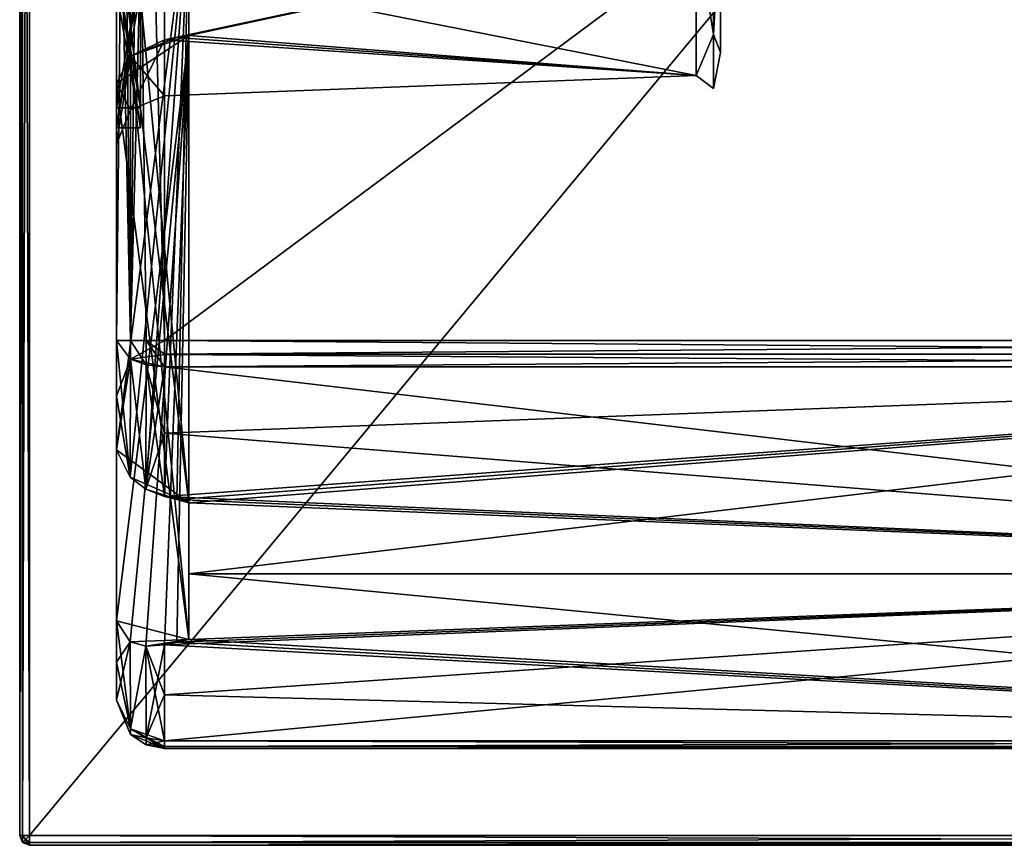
# Model space of a CAD drawing. Header units: millimetres. Extents: x -75 to 0, y -130 to 133.
# Tile 2 of 121: x -75 to -55, y -64 to -47. Entities that reach past the tile are written whole.
import ezdxf

# ---------------------------------------------------------------- set-up
doc = ezdxf.new("R2010")
doc.units = ezdxf.units.MM
doc.header["$LTSCALE"] = 65.185185
for name, color, linetype in [('1102', 7, 'CONTINUOUS'), ('1103', 7, 'CONTINUOUS'), ('1123', 7, 'CONTINUOUS'), ('1124', 7, 'CONTINUOUS'), ('1125', 7, 'CONTINUOUS'), ('1126', 7, 'CONTINUOUS'), ('1127', 7, 'CONTINUOUS'), ('1128', 7, 'CONTINUOUS'), ('1135', 7, 'CONTINUOUS'), ('1136', 7, 'CONTINUOUS'), ('1138', 7, 'CONTINUOUS'), ('1142', 7, 'CONTINUOUS'), ('1143', 7, 'CONTINUOUS'), ('1144', 7, 'CONTINUOUS'), ('1145', 7, 'CONTINUOUS'), ('1271', 7, 'CONTINUOUS'), ('1272', 7, 'CONTINUOUS'), ('1274', 7, 'CONTINUOUS'), ('1275', 7, 'CONTINUOUS'), ('1277', 7, 'CONTINUOUS'), ('1278', 7, 'CONTINUOUS'), ('1279', 7, 'CONTINUOUS'), ('1280', 7, 'CONTINUOUS'), ('1289', 7, 'CONTINUOUS'), ('1349', 7, 'CONTINUOUS'), ('1350', 7, 'CONTINUOUS'), ('1351', 7, 'CONTINUOUS'), ('1352', 7, 'CONTINUOUS'), ('1353', 7, 'CONTINUOUS'), ('1354', 7, 'CONTINUOUS'), ('1403', 7, 'CONTINUOUS'), ('1404', 7, 'CONTINUOUS'), ('1409', 7, 'CONTINUOUS'), ('1413', 7, 'CONTINUOUS'), ('1419', 7, 'CONTINUOUS'), ('1420', 7, 'CONTINUOUS'), ('1423', 7, 'CONTINUOUS'), ('942', 7, 'CONTINUOUS'), ('944', 7, 'CONTINUOUS'), ('945', 7, 'CONTINUOUS'), ('946', 7, 'CONTINUOUS'), ('949', 7, 'CONTINUOUS'), ('950', 7, 'CONTINUOUS'), ('951', 7, 'CONTINUOUS'), ('953', 7, 'CONTINUOUS'), ('954', 7, 'CONTINUOUS'), ('956', 7, 'CONTINUOUS'), ('957', 7, 'CONTINUOUS'), ('958', 7, 'CONTINUOUS'), ('962', 7, 'CONTINUOUS'), ('963', 7, 'CONTINUOUS'), ('964', 7, 'CONTINUOUS'), ('965', 7, 'CONTINUOUS')]:
    doc.layers.add(name, color=color, linetype=linetype)

msp = doc.modelspace()

# ---------------------------------------------------------------- linework, layer by layer
at = {"layer": '1102', "linetype": 'CONTINUOUS'}
for points in [[(-72, -56.789, -19.853), (-71.75, -56.853, -19.799), (-35.5, -54.107, -21.84), (-72, -56.789, -19.853)], [(-72, -55.48, -20.89), (-72, -56.789, -19.853), (-35.5, -54.107, -21.84), (-72, -55.48, -20.89)], [(-72, -54.107, -21.84), (-72, -55.48, -20.89), (-35.5, -54.107, -21.84), (-72, -54.107, -21.84)], [(-71.75, -56.853, -19.799), (-71.5, -56.916, -19.745), (-35.5, -54.107, -21.84), (-71.75, -56.853, -19.799)], [(-35.5, -54.107, -21.84), (-71.5, -56.916, -19.745), (-71.5, -58.385, -18.385), (-35.5, -54.107, -21.84)], [(-35.5, -58.385, -18.385), (-35.5, -54.107, -21.84), (-71.5, -58.385, -18.385), (-35.5, -58.385, -18.385)], [(-35.5, -61.84, -14.107), (-35.5, -58.385, -18.385), (-72, -61.84, -14.107), (-35.5, -61.84, -14.107)], [(-72, -61.84, -14.107), (-35.5, -58.385, -18.385), (-72, -60.89, -15.48), (-72, -61.84, -14.107)], [(-72, -60.89, -15.48), (-35.5, -58.385, -18.385), (-72, -59.853, -16.789), (-72, -60.89, -15.48)], [(-72, -59.853, -16.789), (-35.5, -58.385, -18.385), (-71.75, -59.799, -16.853), (-72, -59.853, -16.789)], [(-71.75, -59.799, -16.853), (-35.5, -58.385, -18.385), (-71.5, -59.745, -16.916), (-71.75, -59.799, -16.853)], [(-71.5, -59.745, -16.916), (-35.5, -58.385, -18.385), (-71.5, -58.385, -18.385), (-71.5, -59.745, -16.916)]]:
    msp.add_3dface(points, dxfattribs=at)
at = {"layer": '1103', "linetype": 'CONTINUOUS'}
for points in [[(-35.5, -54.107, 21.84), (-35.5, -58.385, 18.385), (-72, -54.107, 21.84), (-35.5, -54.107, 21.84)], [(-72, -54.107, 21.84), (-35.5, -58.385, 18.385), (-72, -55.48, 20.89), (-72, -54.107, 21.84)], [(-72, -55.48, 20.89), (-35.5, -58.385, 18.385), (-72, -56.789, 19.853), (-72, -55.48, 20.89)], [(-72, -56.789, 19.853), (-35.5, -58.385, 18.385), (-71.75, -56.853, 19.799), (-72, -56.789, 19.853)], [(-71.75, -56.853, 19.799), (-35.5, -58.385, 18.385), (-71.5, -56.916, 19.745), (-71.75, -56.853, 19.799)], [(-71.5, -56.916, 19.745), (-35.5, -58.385, 18.385), (-71.5, -58.385, 18.385), (-71.5, -56.916, 19.745)], [(-35.5, -61.84, 14.107), (-71.5, -59.745, 16.916), (-71.5, -58.385, 18.385), (-35.5, -61.84, 14.107)], [(-35.5, -58.385, 18.385), (-35.5, -61.84, 14.107), (-71.5, -58.385, 18.385), (-35.5, -58.385, 18.385)], [(-72, -59.853, 16.789), (-71.75, -59.799, 16.853), (-35.5, -61.84, 14.107), (-72, -59.853, 16.789)], [(-72, -60.89, 15.48), (-72, -59.853, 16.789), (-35.5, -61.84, 14.107), (-72, -60.89, 15.48)], [(-71.75, -59.799, 16.853), (-71.5, -59.745, 16.916), (-35.5, -61.84, 14.107), (-71.75, -59.799, 16.853)], [(-72, -61.84, 14.107), (-72, -60.89, 15.48), (-35.5, -61.84, 14.107), (-72, -61.84, 14.107)]]:
    msp.add_3dface(points, dxfattribs=at)
at = {"layer": '1123', "linetype": 'CONTINUOUS'}
for points in [[(-35.5, -61.84, -14.107), (-72, -61.84, -14.107), (-72, -61.958, -13.85), (-35.5, -61.84, -14.107)], [(-35.5, -61.959, -13.848), (-35.5, -61.84, -14.107), (-72, -61.958, -13.85), (-35.5, -61.959, -13.848)], [(-72, -62, -13.565), (-35.5, -61.959, -13.848), (-72, -61.958, -13.85), (-72, -62, -13.565)], [(-72, -62, -13.565), (-35.5, -62, -13.565), (-35.5, -61.959, -13.848), (-72, -62, -13.565)]]:
    msp.add_3dface(points, dxfattribs=at)
at = {"layer": '1124', "linetype": 'CONTINUOUS'}
for points in [[(-72.717, -59.792, -16.39), (-73, -59.357, -15.821), (-72.707, -61.594, -13.948), (-72.717, -59.792, -16.39)], [(-72.707, -61.594, -13.948), (-73, -59.357, -15.821), (-73, -60.21, -14.716), (-72.707, -61.594, -13.948)], [(-72.39, -59.881, -16.633), (-72.717, -59.792, -16.39), (-72.707, -61.594, -13.948), (-72.39, -59.881, -16.633)], [(-72, -61.84, -14.107), (-72.39, -59.881, -16.633), (-72.707, -61.594, -13.948), (-72, -61.84, -14.107)], [(-72, -60.89, -15.48), (-72, -59.853, -16.789), (-72.39, -59.881, -16.633), (-72, -60.89, -15.48)], [(-72, -61.84, -14.107), (-72, -60.89, -15.48), (-72.39, -59.881, -16.633), (-72, -61.84, -14.107)], [(-73, -61, -13.564), (-72.707, -61.594, -13.948), (-73, -60.21, -14.716), (-73, -61, -13.564)]]:
    msp.add_3dface(points, dxfattribs=at)
at = {"layer": '1125', "linetype": 'CONTINUOUS'}
for points in [[(-35.5, -53.565, -22), (-72, -53.565, -22), (-72, -53.848, -21.959), (-35.5, -53.565, -22)], [(-35.5, -53.848, -21.959), (-35.5, -53.565, -22), (-72, -53.848, -21.959), (-35.5, -53.848, -21.959)], [(-72, -54.107, -21.84), (-35.5, -54.107, -21.84), (-35.5, -53.848, -21.959), (-72, -54.107, -21.84)], [(-72, -54.107, -21.84), (-35.5, -53.848, -21.959), (-72, -53.848, -21.959), (-72, -54.107, -21.84)]]:
    msp.add_3dface(points, dxfattribs=at)
at = {"layer": '1126', "linetype": 'CONTINUOUS'}
for points in [[(-72, -53.565, 22), (-35.5, -53.565, 22), (-35.5, -53.848, 21.959), (-72, -53.565, 22)], [(-72, -53.565, 22), (-35.5, -53.848, 21.959), (-72, -53.85, 21.958), (-72, -53.565, 22)], [(-35.5, -53.848, 21.959), (-35.5, -54.107, 21.84), (-72, -53.85, 21.958), (-35.5, -53.848, 21.959)], [(-35.5, -54.107, 21.84), (-72, -54.107, 21.84), (-72, -53.85, 21.958), (-35.5, -54.107, 21.84)]]:
    msp.add_3dface(points, dxfattribs=at)
at = {"layer": '1127', "linetype": 'CONTINUOUS'}
for points in [[(-73, -53.564, 21), (-72.707, -53.948, 21.594), (-73, -54.716, 20.21), (-73, -53.564, 21)], [(-72.717, -56.39, 19.792), (-73, -55.821, 19.357), (-72.707, -53.948, 21.594), (-72.717, -56.39, 19.792)], [(-72.707, -53.948, 21.594), (-73, -55.821, 19.357), (-73, -54.716, 20.21), (-72.707, -53.948, 21.594)], [(-72.39, -56.633, 19.881), (-72.717, -56.39, 19.792), (-72.707, -53.948, 21.594), (-72.39, -56.633, 19.881)], [(-72, -54.107, 21.84), (-72.39, -56.633, 19.881), (-72.707, -53.948, 21.594), (-72, -54.107, 21.84)], [(-72, -54.107, 21.84), (-72, -55.48, 20.89), (-72.39, -56.633, 19.881), (-72, -54.107, 21.84)], [(-72, -55.48, 20.89), (-72, -56.789, 19.853), (-72.39, -56.633, 19.881), (-72, -55.48, 20.89)]]:
    msp.add_3dface(points, dxfattribs=at)
at = {"layer": '1128', "linetype": 'CONTINUOUS'}
for points in [[(-72, -61.84, 14.107), (-35.5, -61.84, 14.107), (-35.5, -61.959, 13.848), (-72, -61.84, 14.107)], [(-72, -61.84, 14.107), (-35.5, -61.959, 13.848), (-72, -61.959, 13.848), (-72, -61.84, 14.107)], [(-35.5, -62, 13.565), (-72, -62, 13.565), (-72, -61.959, 13.848), (-35.5, -62, 13.565)], [(-35.5, -61.959, 13.848), (-35.5, -62, 13.565), (-72, -61.959, 13.848), (-35.5, -61.959, 13.848)]]:
    msp.add_3dface(points, dxfattribs=at)
at = {"layer": '1135', "linetype": 'CONTINUOUS'}
for points in [[(-72.707, -26.435, -21.707), (-73, -26.436, -21), (-72.707, -53.565, -21.707), (-72.707, -26.435, -21.707)], [(-72.707, -53.565, -21.707), (-73, -26.436, -21), (-73, -40.001, -21), (-72.707, -53.565, -21.707)], [(-72, -53.565, -22), (-72, -26.435, -22), (-72.707, -26.435, -21.707), (-72, -53.565, -22)], [(-72, -53.565, -22), (-72.707, -26.435, -21.707), (-72.383, -53.565, -21.924), (-72, -53.565, -22)], [(-72.383, -53.565, -21.924), (-72.707, -26.435, -21.707), (-72.707, -53.565, -21.707), (-72.383, -53.565, -21.924)], [(-73, -53.565, -21), (-72.707, -53.565, -21.707), (-73, -40.001, -21), (-73, -53.565, -21)]]:
    msp.add_3dface(points, dxfattribs=at)
at = {"layer": '1136', "linetype": 'CONTINUOUS'}
for points in [[(-72.707, -61.707, -13.565), (-73, -61, -13.564), (-72.707, -61.707, 13.565), (-72.707, -61.707, -13.565)], [(-72.707, -61.707, 13.565), (-73, -61, -13.564), (-73, -61, 0.001), (-72.707, -61.707, 13.565)], [(-73, -61, 13.565), (-72.707, -61.707, 13.565), (-73, -61, 0.001), (-73, -61, 13.565)], [(-72, -62, 13.565), (-72, -62, -13.565), (-72.707, -61.707, -13.565), (-72, -62, 13.565)], [(-72, -62, 13.565), (-72.707, -61.707, -13.565), (-72.383, -61.924, 13.565), (-72, -62, 13.565)], [(-72.383, -61.924, 13.565), (-72.707, -61.707, -13.565), (-72.707, -61.707, 13.565), (-72.383, -61.924, 13.565)]]:
    msp.add_3dface(points, dxfattribs=at)
at = {"layer": '1138', "linetype": 'CONTINUOUS'}
for points in [[(-72.707, -53.565, 21.707), (-73, -53.564, 21), (-72.707, -26.435, 21.707), (-72.707, -53.565, 21.707)], [(-72.707, -26.435, 21.707), (-73, -53.564, 21), (-73, -39.999, 21), (-72.707, -26.435, 21.707)], [(-72, -26.435, 22), (-72, -53.565, 22), (-72.707, -53.565, 21.707), (-72, -26.435, 22)], [(-72, -26.435, 22), (-72.707, -53.565, 21.707), (-72.383, -26.435, 21.924), (-72, -26.435, 22)], [(-72.383, -26.435, 21.924), (-72.707, -53.565, 21.707), (-72.707, -26.435, 21.707), (-72.383, -26.435, 21.924)]]:
    msp.add_3dface(points, dxfattribs=at)
at = {"layer": '1142', "linetype": 'CONTINUOUS'}
for points in [[(-72.707, -53.565, -21.707), (-73, -53.565, -21), (-72.707, -53.948, -21.594), (-72.707, -53.565, -21.707)], [(-72.383, -53.565, -21.924), (-72.707, -53.565, -21.707), (-72.383, -54.066, -21.776), (-72.383, -53.565, -21.924)], [(-72.383, -54.066, -21.776), (-72.707, -53.565, -21.707), (-72.707, -53.948, -21.594), (-72.383, -54.066, -21.776)], [(-72, -53.848, -21.959), (-72, -53.565, -22), (-72.383, -53.565, -21.924), (-72, -53.848, -21.959)], [(-72, -54.107, -21.84), (-72, -53.848, -21.959), (-72.383, -53.565, -21.924), (-72, -54.107, -21.84)], [(-72, -54.107, -21.84), (-72.383, -53.565, -21.924), (-72.383, -54.066, -21.776), (-72, -54.107, -21.84)]]:
    msp.add_3dface(points, dxfattribs=at)
at = {"layer": '1143', "linetype": 'CONTINUOUS'}
for points in [[(-72.707, -61.594, -13.948), (-73, -61, -13.564), (-72.707, -61.707, -13.565), (-72.707, -61.594, -13.948)], [(-72, -62, -13.565), (-72, -61.958, -13.85), (-72.707, -61.594, -13.948), (-72, -62, -13.565)], [(-72, -62, -13.565), (-72.707, -61.594, -13.948), (-72.707, -61.707, -13.565), (-72, -62, -13.565)], [(-72, -61.958, -13.85), (-72, -61.84, -14.107), (-72.707, -61.594, -13.948), (-72, -61.958, -13.85)]]:
    msp.add_3dface(points, dxfattribs=at)
at = {"layer": '1144', "linetype": 'CONTINUOUS'}
for points in [[(-72.707, -61.707, 13.565), (-73, -61, 13.565), (-72.707, -61.594, 13.948), (-72.707, -61.707, 13.565)], [(-72.383, -61.776, 14.066), (-72.707, -61.707, 13.565), (-72.707, -61.594, 13.948), (-72.383, -61.776, 14.066)], [(-72.383, -61.924, 13.565), (-72.707, -61.707, 13.565), (-72.383, -61.776, 14.066), (-72.383, -61.924, 13.565)], [(-72, -61.84, 14.107), (-72.383, -61.924, 13.565), (-72.383, -61.776, 14.066), (-72, -61.84, 14.107)], [(-72, -61.84, 14.107), (-72, -61.959, 13.848), (-72.383, -61.924, 13.565), (-72, -61.84, 14.107)], [(-72, -61.959, 13.848), (-72, -62, 13.565), (-72.383, -61.924, 13.565), (-72, -61.959, 13.848)]]:
    msp.add_3dface(points, dxfattribs=at)
at = {"layer": '1145', "linetype": 'CONTINUOUS'}
for points in [[(-72.707, -53.948, 21.594), (-73, -53.564, 21), (-72.707, -53.565, 21.707), (-72.707, -53.948, 21.594)], [(-72, -53.565, 22), (-72, -53.85, 21.958), (-72.707, -53.948, 21.594), (-72, -53.565, 22)], [(-72, -53.565, 22), (-72.707, -53.948, 21.594), (-72.707, -53.565, 21.707), (-72, -53.565, 22)], [(-72, -53.85, 21.958), (-72, -54.107, 21.84), (-72.707, -53.948, 21.594), (-72, -53.85, 21.958)]]:
    msp.add_3dface(points, dxfattribs=at)
at = {"layer": '1271', "linetype": 'CONTINUOUS'}
for points in [[(-72.5, -49.167, -17.404), (-73, -49.167, -17.404), (-73, -49.167, -18), (-72.5, -49.167, -17.404)], [(-72.5, -49.167, -18), (-72.5, -49.167, -17.404), (-73, -49.167, -18), (-72.5, -49.167, -18)]]:
    msp.add_3dface(points, dxfattribs=at)
at = {"layer": '1272', "linetype": 'CONTINUOUS'}
for points in [[(-72.5, -49.167, -18), (-73, -49.167, -18), (-73, -45.833, -18), (-72.5, -49.167, -18)], [(-72.5, -45.833, -18), (-72.5, -49.167, -18), (-73, -45.833, -18), (-72.5, -45.833, -18)]]:
    msp.add_3dface(points, dxfattribs=at)
at = {"layer": '1274', "linetype": 'CONTINUOUS'}
for points in [[(-72.5, -45.833, -17.574), (-73, -45.833, -17.574), (-73, -48.75, -17.574), (-72.5, -45.833, -17.574)], [(-72.5, -48.75, -17.574), (-72.5, -45.833, -17.574), (-73, -48.75, -17.574), (-72.5, -48.75, -17.574)]]:
    msp.add_3dface(points, dxfattribs=at)
at = {"layer": '1275', "linetype": 'CONTINUOUS'}
for points in [[(-72.5, -48.75, -17.574), (-73, -48.75, -17.574), (-73, -45.833, -14.681), (-72.5, -48.75, -17.574)], [(-72.5, -45.833, -14.681), (-72.5, -48.75, -17.574), (-73, -45.833, -14.681), (-72.5, -45.833, -14.681)]]:
    msp.add_3dface(points, dxfattribs=at)
at = {"layer": '1277', "linetype": 'CONTINUOUS'}
for points in [[(-72.5, -45.833, -14), (-73, -45.833, -14), (-73, -49.167, -14), (-72.5, -45.833, -14)], [(-72.5, -49.167, -14), (-72.5, -45.833, -14), (-73, -49.167, -14), (-72.5, -49.167, -14)]]:
    msp.add_3dface(points, dxfattribs=at)
at = {"layer": '1278', "linetype": 'CONTINUOUS'}
for points in [[(-72.5, -49.167, -14), (-73, -49.167, -14), (-73, -49.167, -14.511), (-72.5, -49.167, -14)], [(-72.5, -49.167, -14.511), (-72.5, -49.167, -14), (-73, -49.167, -14.511), (-72.5, -49.167, -14.511)]]:
    msp.add_3dface(points, dxfattribs=at)
at = {"layer": '1279', "linetype": 'CONTINUOUS'}
for points in [[(-72.5, -49.167, -14.511), (-73, -49.167, -14.511), (-73, -46.333, -14.511), (-72.5, -49.167, -14.511)], [(-72.5, -46.333, -14.511), (-72.5, -49.167, -14.511), (-73, -46.333, -14.511), (-72.5, -46.333, -14.511)]]:
    msp.add_3dface(points, dxfattribs=at)
at = {"layer": '1280', "linetype": 'CONTINUOUS'}
for points in [[(-73, -49.167, -17.404), (-72.5, -49.167, -17.404), (-72.5, -46.333, -14.511), (-73, -49.167, -17.404)], [(-73, -49.167, -17.404), (-72.5, -46.333, -14.511), (-73, -46.333, -14.511), (-73, -49.167, -17.404)]]:
    msp.add_3dface(points, dxfattribs=at)
at = {"layer": '1289', "linetype": 'CONTINUOUS'}
for points in [[(-61, -44.996, 6.877), (-60.646, -47.234, 4.177), (-60.646, -44.177, 7.234), (-61, -44.996, 6.877)], [(-61, -44.996, -6.877), (-60.646, -44.177, -7.234), (-60.646, -47.234, -4.177), (-61, -44.996, -6.877)], [(-60.646, -44.177, -7.234), (-60.5, -44.702, -6.473), (-60.646, -47.234, -4.177), (-60.646, -44.177, -7.234)], [(-60.646, -47.234, 4.177), (-60.5, -44.702, 6.473), (-60.646, -44.177, 7.234), (-60.646, -47.234, 4.177)], [(-60.5, -44.702, -6.473), (-60.5, -47.608, -2.472), (-60.646, -47.234, -4.177), (-60.5, -44.702, -6.473)], [(-60.5, -47.608, 2.472), (-60.5, -44.702, 6.473), (-60.646, -47.234, 4.177), (-60.5, -47.608, 2.472)], [(-61, -44.996, 6.877), (-61, -48.084, 2.627), (-60.646, -47.234, 4.177), (-61, -44.996, 6.877)], [(-61, -48.084, -2.627), (-61, -44.996, -6.877), (-60.646, -47.234, -4.177), (-61, -48.084, -2.627)], [(-61, -48.084, 2.627), (-60.646, -48.354), (-60.646, -47.234, 4.177), (-61, -48.084, 2.627)], [(-61, -48.084, -2.627), (-60.646, -47.234, -4.177), (-60.646, -48.354), (-61, -48.084, -2.627)], [(-60.646, -47.234, -4.177), (-60.5, -47.608, -2.472), (-60.646, -48.354), (-60.646, -47.234, -4.177)], [(-60.646, -48.354), (-60.5, -47.608, 2.472), (-60.646, -47.234, 4.177), (-60.646, -48.354)], [(-60.5, -47.608, -2.472), (-60.5, -47.608, 2.472), (-60.646, -48.354), (-60.5, -47.608, -2.472)], [(-61, -48.084, 2.627), (-61, -48.084, -2.627), (-60.646, -48.354), (-61, -48.084, 2.627)]]:
    msp.add_3dface(points, dxfattribs=at)
at = {"layer": '1349', "linetype": 'CONTINUOUS'}
for points in [[(-71.751, -47.3, 4.354), (-71.5, -47.256, 4.427), (-72.707, -47.68, 4.282), (-71.751, -47.3, 4.354)], [(-71.5, -47.256, 4.427), (-71.5, -59.745, 16.916), (-72.707, -47.68, 4.282), (-71.5, -47.256, 4.427)], [(-72, -47.344, 4.28), (-71.751, -47.3, 4.354), (-72.707, -47.68, 4.282), (-72, -47.344, 4.28)], [(-72.707, -47.68, 4.282), (-71.5, -59.745, 16.916), (-73, -48.249, 4.713), (-72.707, -47.68, 4.282)], [(-73, -48.249, 4.713), (-71.5, -59.745, 16.916), (-73, -59.357, 15.821), (-73, -48.249, 4.713)], [(-73, -59.357, 15.821), (-71.5, -59.745, 16.916), (-72.717, -59.792, 16.39), (-73, -59.357, 15.821)], [(-72.717, -59.792, 16.39), (-71.5, -59.745, 16.916), (-72.39, -59.881, 16.633), (-72.717, -59.792, 16.39)], [(-71.5, -59.745, 16.916), (-71.75, -59.799, 16.853), (-72.39, -59.881, 16.633), (-71.5, -59.745, 16.916)], [(-72, -59.853, 16.789), (-72.39, -59.881, 16.633), (-71.75, -59.799, 16.853), (-72, -59.853, 16.789)]]:
    msp.add_3dface(points, dxfattribs=at)
at = {"layer": '1350', "linetype": 'CONTINUOUS'}
for points in [[(-71.5, -46.01, 6.01), (-71.5, -44.427, 7.256), (-71.5, -56.916, 19.745), (-71.5, -46.01, 6.01)], [(-71.5, -47.256, 4.427), (-71.5, -46.01, 6.01), (-71.5, -56.916, 19.745), (-71.5, -47.256, 4.427)], [(-71.5, -59.745, 16.916), (-71.5, -47.256, 4.427), (-71.5, -56.916, 19.745), (-71.5, -59.745, 16.916)], [(-71.5, -59.745, 16.916), (-71.5, -56.916, 19.745), (-71.5, -58.385, 18.385), (-71.5, -59.745, 16.916)]]:
    msp.add_3dface(points, dxfattribs=at)
at = {"layer": '1351', "linetype": 'CONTINUOUS'}
for points in [[(-71.5, -44.427, 7.256), (-73, -55.821, 19.357), (-72.717, -56.39, 19.792), (-71.5, -44.427, 7.256)], [(-73, -55.821, 19.357), (-71.5, -44.427, 7.256), (-73, -44.713, 8.249), (-73, -55.821, 19.357)], [(-71.5, -44.427, 7.256), (-72.717, -56.39, 19.792), (-72.39, -56.633, 19.881), (-71.5, -44.427, 7.256)], [(-72, -56.789, 19.853), (-71.5, -44.427, 7.256), (-72.39, -56.633, 19.881), (-72, -56.789, 19.853)], [(-71.5, -44.427, 7.256), (-72, -56.789, 19.853), (-71.75, -56.853, 19.799), (-71.5, -44.427, 7.256)], [(-71.5, -44.427, 7.256), (-71.75, -56.853, 19.799), (-71.5, -56.916, 19.745), (-71.5, -44.427, 7.256)]]:
    msp.add_3dface(points, dxfattribs=at)
at = {"layer": '1352', "linetype": 'CONTINUOUS'}
for points in [[(-72.707, -44.282, -7.68), (-71.5, -56.916, -19.745), (-73, -44.713, -8.249), (-72.707, -44.282, -7.68)], [(-71.5, -44.427, -7.256), (-71.5, -56.916, -19.745), (-72.707, -44.282, -7.68), (-71.5, -44.427, -7.256)], [(-73, -44.713, -8.249), (-71.5, -56.916, -19.745), (-73, -55.821, -19.357), (-73, -44.713, -8.249)], [(-73, -55.821, -19.357), (-71.5, -56.916, -19.745), (-72.717, -56.39, -19.792), (-73, -55.821, -19.357)], [(-72.717, -56.39, -19.792), (-71.5, -56.916, -19.745), (-72.39, -56.633, -19.881), (-72.717, -56.39, -19.792)], [(-72, -56.789, -19.853), (-72.39, -56.633, -19.881), (-71.75, -56.853, -19.799), (-72, -56.789, -19.853)], [(-71.5, -56.916, -19.745), (-71.75, -56.853, -19.799), (-72.39, -56.633, -19.881), (-71.5, -56.916, -19.745)]]:
    msp.add_3dface(points, dxfattribs=at)
at = {"layer": '1353', "linetype": 'CONTINUOUS'}
for points in [[(-71.5, -44.427, -7.256), (-71.5, -46.01, -6.01), (-71.5, -59.745, -16.916), (-71.5, -44.427, -7.256)], [(-71.5, -56.916, -19.745), (-71.5, -44.427, -7.256), (-71.5, -59.745, -16.916), (-71.5, -56.916, -19.745)], [(-71.5, -46.01, -6.01), (-71.5, -47.256, -4.427), (-71.5, -59.745, -16.916), (-71.5, -46.01, -6.01)], [(-71.5, -56.916, -19.745), (-71.5, -59.745, -16.916), (-71.5, -58.385, -18.385), (-71.5, -56.916, -19.745)]]:
    msp.add_3dface(points, dxfattribs=at)
at = {"layer": '1354', "linetype": 'CONTINUOUS'}
for points in [[(-71.5, -47.256, -4.427), (-73, -59.357, -15.821), (-72.717, -59.792, -16.39), (-71.5, -47.256, -4.427)], [(-73, -59.357, -15.821), (-71.5, -47.256, -4.427), (-73, -48.249, -4.713), (-73, -59.357, -15.821)], [(-73, -48.249, -4.713), (-71.5, -47.256, -4.427), (-72.707, -47.68, -4.282), (-73, -48.249, -4.713)], [(-71.5, -47.256, -4.427), (-72.717, -59.792, -16.39), (-72.39, -59.881, -16.633), (-71.5, -47.256, -4.427)], [(-71.5, -47.256, -4.427), (-71.751, -47.3, -4.354), (-72.707, -47.68, -4.282), (-71.5, -47.256, -4.427)], [(-72, -59.853, -16.789), (-71.5, -47.256, -4.427), (-72.39, -59.881, -16.633), (-72, -59.853, -16.789)], [(-71.5, -47.256, -4.427), (-72, -59.853, -16.789), (-71.75, -59.799, -16.853), (-71.5, -47.256, -4.427)], [(-71.5, -47.256, -4.427), (-71.75, -59.799, -16.853), (-71.5, -59.745, -16.916), (-71.5, -47.256, -4.427)], [(-71.751, -47.3, -4.354), (-72, -47.344, -4.28), (-72.707, -47.68, -4.282), (-71.751, -47.3, -4.354)]]:
    msp.add_3dface(points, dxfattribs=at)
at = {"layer": '1403', "linetype": 'CONTINUOUS'}
for points in [[(-73, -53.565, -21), (-73, -40.001, -21), (-73, -49.167, -18), (-73, -53.565, -21)], [(-73, -49.167, -18), (-73, -40.001, -21), (-73, -45.833, -18), (-73, -49.167, -18)], [(-73, -49.167, -14), (-73, -45.833, -14), (-73, -44.713, -8.249), (-73, -49.167, -14)], [(-73, -49.167, -14), (-73, -44.713, -8.249), (-73, -55.821, -19.357), (-73, -49.167, -14)], [(-73, -48.75, -17.574), (-73, -45.833, -17.574), (-73, -45.833, -14.681), (-73, -48.75, -17.574)], [(-73, -49.167, -14.511), (-73, -49.167, -17.404), (-73, -46.333, -14.511), (-73, -49.167, -14.511)], [(-73, -53.565, -21), (-73, -49.167, -18), (-73, -55.821, -19.357), (-73, -53.565, -21)], [(-73, -49.167, -18), (-73, -49.167, -17.404), (-73, -55.821, -19.357), (-73, -49.167, -18)], [(-73, -49.167, -17.404), (-73, -49.167, -14.511), (-73, -55.821, -19.357), (-73, -49.167, -17.404)], [(-73, -49.167, -14.511), (-73, -49.167, -14), (-73, -55.821, -19.357), (-73, -49.167, -14.511)], [(-73, -53.565, -21), (-73, -55.821, -19.357), (-73, -54.716, -20.21), (-73, -53.565, -21)]]:
    msp.add_3dface(points, dxfattribs=at)
at = {"layer": '1404', "linetype": 'CONTINUOUS'}
for points in [[(-73, -53.564, 21), (-73, -43.13, 18), (-73, -39.999, 21), (-73, -53.564, 21)], [(-73, -43.641, 18), (-73, -43.13, 18), (-73, -53.564, 21), (-73, -43.641, 18)], [(-73, -44.148, 18.022), (-73, -43.641, 18), (-73, -53.564, 21), (-73, -44.148, 18.022)], [(-73, -44.284, 18.05), (-73, -44.148, 18.022), (-73, -53.564, 21), (-73, -44.284, 18.05)], [(-73, -44.44, 18.074), (-73, -44.284, 18.05), (-73, -53.564, 21), (-73, -44.44, 18.074)], [(-73, -44.635, 18.092), (-73, -44.44, 18.074), (-73, -53.564, 21), (-73, -44.635, 18.092)], [(-73, -44.874, 18.099), (-73, -44.635, 18.092), (-73, -53.564, 21), (-73, -44.874, 18.099)], [(-73, -46.623, 16.437), (-73, -53.564, 21), (-73, -44.713, 8.249), (-73, -46.623, 16.437)], [(-73, -54.716, 20.21), (-73, -55.821, 19.357), (-73, -44.713, 8.249), (-73, -54.716, 20.21)], [(-73, -53.564, 21), (-73, -54.716, 20.21), (-73, -44.713, 8.249), (-73, -53.564, 21)], [(-73, -45.188, 18.069), (-73, -44.874, 18.099), (-73, -53.564, 21), (-73, -45.188, 18.069)], [(-73, -45.39, 18.004), (-73, -45.188, 18.069), (-73, -53.564, 21), (-73, -45.39, 18.004)], [(-73, -45.581, 17.887), (-73, -45.39, 18.004), (-73, -53.564, 21), (-73, -45.581, 17.887)], [(-73, -45.705, 17.758), (-73, -45.581, 17.887), (-73, -53.564, 21), (-73, -45.705, 17.758)], [(-73, -45.8, 17.597), (-73, -45.705, 17.758), (-73, -53.564, 21), (-73, -45.8, 17.597)], [(-73, -45.859, 17.422), (-73, -45.8, 17.597), (-73, -53.564, 21), (-73, -45.859, 17.422)], [(-73, -45.886, 17.254), (-73, -45.859, 17.422), (-73, -53.564, 21), (-73, -45.886, 17.254)], [(-73, -45.897, 17.037), (-73, -45.886, 17.254), (-73, -53.564, 21), (-73, -45.897, 17.037)], [(-73, -45.897, 16.817), (-73, -45.897, 17.037), (-73, -53.564, 21), (-73, -45.897, 16.817)], [(-73, -46.623, 16.817), (-73, -45.897, 16.817), (-73, -53.564, 21), (-73, -46.623, 16.817)], [(-73, -46.623, 16.437), (-73, -46.623, 16.817), (-73, -53.564, 21), (-73, -46.623, 16.437)]]:
    msp.add_3dface(points, dxfattribs=at)
at = {"layer": '1409', "linetype": 'CONTINUOUS'}
for points in [[(-73, -60.21, -14.716), (-73, -59.357, -15.821), (-73, -48.249, -4.713), (-73, -60.21, -14.716)], [(-73, -61, -13.564), (-73, -60.21, -14.716), (-73, -48.249, -4.713), (-73, -61, -13.564)], [(-73, -61, -13.564), (-73, -48.249, -4.713), (-73, -49.5, 0), (-73, -61, -13.564)], [(-73, -61, 13.565), (-73, -61, 0.001), (-73, -48.249, 4.713), (-73, -61, 13.565)], [(-73, -61, 13.565), (-73, -48.249, 4.713), (-73, -59.357, 15.821), (-73, -61, 13.565)], [(-73, -48.249, 4.713), (-73, -61, 0.001), (-73, -49.5, 0), (-73, -48.249, 4.713)], [(-73, -61, 0.001), (-73, -61, -13.564), (-73, -49.5, 0), (-73, -61, 0.001)], [(-73, -61, 13.565), (-73, -59.357, 15.821), (-73, -60.21, 14.716), (-73, -61, 13.565)]]:
    msp.add_3dface(points, dxfattribs=at)
at = {"layer": '1413', "linetype": 'CONTINUOUS'}
for points in [[(-72.5, -49.167, -17.404), (-72.5, -48.75, -17.574), (-72.5, -45.833, -14.681), (-72.5, -49.167, -17.404)], [(-72.5, -49.167, -17.404), (-72.5, -45.833, -14.681), (-72.5, -46.333, -14.511), (-72.5, -49.167, -17.404)], [(-72.5, -49.167, -18), (-72.5, -45.833, -18), (-72.5, -45.833, -17.574), (-72.5, -49.167, -18)], [(-72.5, -49.167, -18), (-72.5, -45.833, -17.574), (-72.5, -48.75, -17.574), (-72.5, -49.167, -18)], [(-72.5, -45.833, -14), (-72.5, -49.167, -14), (-72.5, -49.167, -14.511), (-72.5, -45.833, -14)], [(-72.5, -45.833, -14), (-72.5, -49.167, -14.511), (-72.5, -46.333, -14.511), (-72.5, -45.833, -14)], [(-72.5, -49.167, -17.404), (-72.5, -49.167, -18), (-72.5, -48.75, -17.574), (-72.5, -49.167, -17.404)]]:
    msp.add_3dface(points, dxfattribs=at)
at = {"layer": '1419', "linetype": 'CONTINUOUS'}
for points in [[(-72.707, -53.948, -21.594), (-73, -53.565, -21), (-72.717, -56.39, -19.792), (-72.707, -53.948, -21.594)], [(-72.717, -56.39, -19.792), (-73, -53.565, -21), (-73, -54.716, -20.21), (-72.717, -56.39, -19.792)], [(-72.707, -53.948, -21.594), (-72.717, -56.39, -19.792), (-72.39, -56.633, -19.881), (-72.707, -53.948, -21.594)], [(-72.383, -54.066, -21.776), (-72.707, -53.948, -21.594), (-72.39, -56.633, -19.881), (-72.383, -54.066, -21.776)], [(-72, -56.789, -19.853), (-72.383, -54.066, -21.776), (-72.39, -56.633, -19.881), (-72, -56.789, -19.853)], [(-72, -56.789, -19.853), (-72, -55.48, -20.89), (-72.383, -54.066, -21.776), (-72, -56.789, -19.853)], [(-72, -55.48, -20.89), (-72, -54.107, -21.84), (-72.383, -54.066, -21.776), (-72, -55.48, -20.89)], [(-73, -55.821, -19.357), (-72.717, -56.39, -19.792), (-73, -54.716, -20.21), (-73, -55.821, -19.357)]]:
    msp.add_3dface(points, dxfattribs=at)
at = {"layer": '1420', "linetype": 'CONTINUOUS'}
for points in [[(-73, -59.357, 15.821), (-72.717, -59.792, 16.39), (-73, -60.21, 14.716), (-73, -59.357, 15.821)], [(-72.707, -61.594, 13.948), (-73, -61, 13.565), (-72.717, -59.792, 16.39), (-72.707, -61.594, 13.948)], [(-72.717, -59.792, 16.39), (-73, -61, 13.565), (-73, -60.21, 14.716), (-72.717, -59.792, 16.39)], [(-72.707, -61.594, 13.948), (-72.717, -59.792, 16.39), (-72.39, -59.881, 16.633), (-72.707, -61.594, 13.948)], [(-72.383, -61.776, 14.066), (-72.707, -61.594, 13.948), (-72.39, -59.881, 16.633), (-72.383, -61.776, 14.066)], [(-72, -59.853, 16.789), (-72.383, -61.776, 14.066), (-72.39, -59.881, 16.633), (-72, -59.853, 16.789)], [(-72, -59.853, 16.789), (-72, -60.89, 15.48), (-72.383, -61.776, 14.066), (-72, -59.853, 16.789)], [(-72, -60.89, 15.48), (-72, -61.84, 14.107), (-72.383, -61.776, 14.066), (-72, -60.89, 15.48)]]:
    msp.add_3dface(points, dxfattribs=at)
at = {"layer": '1423', "linetype": 'CONTINUOUS'}
for points in [[(-72, -47.344, -4.28), (-72, -48.5), (-72.707, -47.68, -4.282), (-72, -47.344, -4.28)], [(-72, -48.5), (-72, -47.344, 4.28), (-72.707, -48.793, 0), (-72, -48.5)], [(-72, -47.344, 4.28), (-72.707, -47.68, 4.282), (-72.707, -48.793, 0), (-72, -47.344, 4.28)], [(-72.707, -47.68, 4.282), (-73, -48.249, 4.713), (-73, -49.5, 0), (-72.707, -47.68, 4.282)], [(-72.707, -47.68, 4.282), (-73, -49.5, 0), (-72.707, -48.793, 0), (-72.707, -47.68, 4.282)], [(-73, -48.249, -4.713), (-72.707, -47.68, -4.282), (-72.707, -48.793, 0), (-73, -48.249, -4.713)], [(-72.707, -47.68, -4.282), (-72, -48.5), (-72.707, -48.793, 0), (-72.707, -47.68, -4.282)], [(-73, -49.5, 0), (-73, -48.249, -4.713), (-72.707, -48.793, 0), (-73, -49.5, 0)]]:
    msp.add_3dface(points, dxfattribs=at)
at = {"layer": '942', "linetype": 'CONTINUOUS'}
for points in [[(-75, -63.8, -23.8), (-75, -63.8, 23.8), (-75, -16.2, -23.8), (-75, -63.8, -23.8)], [(-75, -16.2, -23.8), (-75, -63.8, 23.8), (-75, -16.2, 23.8), (-75, -16.2, -23.8)]]:
    msp.add_3dface(points, dxfattribs=at)
at = {"layer": '944', "linetype": 'CONTINUOUS'}
for points in [[(-74.8, -63.8, -24), (-74.8, -16.2, -24), (-35.2, -63.8, -24), (-74.8, -63.8, -24)], [(-35.2, -63.8, -24), (-74.8, -16.2, -24), (-35.2, -16.2, -24), (-35.2, -63.8, -24)]]:
    msp.add_3dface(points, dxfattribs=at)
at = {"layer": '945', "linetype": 'CONTINUOUS'}
for points in [[(-74.8, -64, 23.8), (-74.8, -64, -23.8), (-35.2, -64, 23.8), (-74.8, -64, 23.8)], [(-35.2, -64, 23.8), (-74.8, -64, -23.8), (-35.2, -64, -23.8), (-35.2, -64, 23.8)]]:
    msp.add_3dface(points, dxfattribs=at)
at = {"layer": '946', "linetype": 'CONTINUOUS'}
for points in [[(-74.8, -16.2, 24), (-74.8, -63.8, 24), (-35.2, -16.2, 24), (-74.8, -16.2, 24)], [(-35.2, -16.2, 24), (-74.8, -63.8, 24), (-35.2, -63.8, 24), (-35.2, -16.2, 24)]]:
    msp.add_3dface(points, dxfattribs=at)
at = {"layer": '949', "linetype": 'CONTINUOUS'}
for points in [[(-35.5, -53.565, -22), (-35.5, -26.435, -22), (-72, -26.435, -22), (-35.5, -53.565, -22)], [(-72, -53.565, -22), (-35.5, -53.565, -22), (-72, -26.435, -22), (-72, -53.565, -22)]]:
    msp.add_3dface(points, dxfattribs=at)
at = {"layer": '950', "linetype": 'CONTINUOUS'}
for points in [[(-35.5, -62, 13.565), (-35.5, -62, -13.565), (-72, -62, -13.565), (-35.5, -62, 13.565)], [(-72, -62, 13.565), (-35.5, -62, 13.565), (-72, -62, -13.565), (-72, -62, 13.565)]]:
    msp.add_3dface(points, dxfattribs=at)
at = {"layer": '951', "linetype": 'CONTINUOUS'}
for points in [[(-35.5, -26.435, 22), (-35.5, -53.565, 22), (-72, -53.565, 22), (-35.5, -26.435, 22)], [(-72, -26.435, 22), (-35.5, -26.435, 22), (-72, -53.565, 22), (-72, -26.435, 22)]]:
    msp.add_3dface(points, dxfattribs=at)
at = {"layer": '953', "linetype": 'CONTINUOUS'}
for points in [[(-74.8, -63.8, -24), (-35.2, -63.8, -24), (-35.2, -63.941, -23.941), (-74.8, -63.8, -24)], [(-74.8, -63.941, -23.941), (-74.8, -63.8, -24), (-35.2, -63.941, -23.941), (-74.8, -63.941, -23.941)], [(-35.2, -64, -23.8), (-74.8, -64, -23.8), (-74.8, -63.941, -23.941), (-35.2, -64, -23.8)], [(-35.2, -64, -23.8), (-74.8, -63.941, -23.941), (-35.2, -63.941, -23.941), (-35.2, -64, -23.8)]]:
    msp.add_3dface(points, dxfattribs=at)
at = {"layer": '954', "linetype": 'CONTINUOUS'}
for points in [[(-35.2, -63.8, 24), (-74.8, -63.8, 24), (-74.8, -63.941, 23.941), (-35.2, -63.8, 24)], [(-35.2, -63.8, 24), (-74.8, -63.941, 23.941), (-35.2, -63.941, 23.941), (-35.2, -63.8, 24)], [(-74.8, -64, 23.8), (-35.2, -64, 23.8), (-35.2, -63.941, 23.941), (-74.8, -64, 23.8)], [(-74.8, -63.941, 23.941), (-74.8, -64, 23.8), (-35.2, -63.941, 23.941), (-74.8, -63.941, 23.941)]]:
    msp.add_3dface(points, dxfattribs=at)
at = {"layer": '956', "linetype": 'CONTINUOUS'}
for points in [[(-75, -63.8, 23.8), (-75, -63.8, -23.8), (-74.941, -63.942, -23.8), (-75, -63.8, 23.8)], [(-74.941, -63.942, 23.8), (-75, -63.8, 23.8), (-74.941, -63.942, -23.8), (-74.941, -63.942, 23.8)], [(-74.8, -64, -23.8), (-74.8, -64, 23.8), (-74.941, -63.942, 23.8), (-74.8, -64, -23.8)], [(-74.8, -64, -23.8), (-74.941, -63.942, 23.8), (-74.941, -63.942, -23.8), (-74.8, -64, -23.8)]]:
    msp.add_3dface(points, dxfattribs=at)
at = {"layer": '957', "linetype": 'CONTINUOUS'}
for points in [[(-74.941, -63.942, -23.8), (-75, -63.8, -23.8), (-74.941, -63.8, -23.942), (-74.941, -63.942, -23.8)], [(-74.8, -63.8, -24), (-74.8, -63.941, -23.941), (-74.941, -63.942, -23.8), (-74.8, -63.8, -24)], [(-74.8, -63.8, -24), (-74.941, -63.942, -23.8), (-74.941, -63.8, -23.942), (-74.8, -63.8, -24)], [(-74.8, -63.941, -23.941), (-74.8, -64, -23.8), (-74.941, -63.942, -23.8), (-74.8, -63.941, -23.941)]]:
    msp.add_3dface(points, dxfattribs=at)
at = {"layer": '958', "linetype": 'CONTINUOUS'}
for points in [[(-75, -63.8, -23.8), (-75, -16.2, -23.8), (-74.941, -16.2, -23.942), (-75, -63.8, -23.8)], [(-74.941, -63.8, -23.942), (-75, -63.8, -23.8), (-74.941, -16.2, -23.942), (-74.941, -63.8, -23.942)], [(-74.8, -16.2, -24), (-74.8, -63.8, -24), (-74.941, -63.8, -23.942), (-74.8, -16.2, -24)], [(-74.8, -16.2, -24), (-74.941, -63.8, -23.942), (-74.941, -16.2, -23.942), (-74.8, -16.2, -24)]]:
    msp.add_3dface(points, dxfattribs=at)
at = {"layer": '962', "linetype": 'CONTINUOUS'}
for points in [[(-75, -16.2, 23.8), (-75, -63.8, 23.8), (-74.941, -63.8, 23.942), (-75, -16.2, 23.8)], [(-74.941, -16.2, 23.942), (-75, -16.2, 23.8), (-74.941, -63.8, 23.942), (-74.941, -16.2, 23.942)], [(-74.8, -63.8, 24), (-74.8, -16.2, 24), (-74.941, -16.2, 23.942), (-74.8, -63.8, 24)], [(-74.8, -63.8, 24), (-74.941, -16.2, 23.942), (-74.941, -63.8, 23.942), (-74.8, -63.8, 24)]]:
    msp.add_3dface(points, dxfattribs=at)
at = {"layer": '963', "linetype": 'CONTINUOUS'}
for points in [[(-75, -63.8, 23.8), (-74.941, -63.942, 23.8), (-74.941, -63.8, 23.942), (-75, -63.8, 23.8)], [(-74.8, -64, 23.8), (-74.8, -63.941, 23.941), (-74.941, -63.8, 23.942), (-74.8, -64, 23.8)], [(-74.941, -63.942, 23.8), (-74.8, -64, 23.8), (-74.941, -63.8, 23.942), (-74.941, -63.942, 23.8)], [(-74.8, -63.941, 23.941), (-74.8, -63.8, 24), (-74.941, -63.8, 23.942), (-74.8, -63.941, 23.941)]]:
    msp.add_3dface(points, dxfattribs=at)
at = {"layer": '964', "linetype": 'CONTINUOUS'}
for points in [[(-60.5, -47.608, -2.472), (-60.5, -44.702, -6.473), (-60.5, -47.608, 2.472), (-60.5, -47.608, -2.472)], [(-60.5, -47.608, 2.472), (-60.5, -44.702, -6.473), (-60.5, -45.706, -1.854), (-60.5, -47.608, 2.472)], [(-60.5, -44.702, 6.473), (-60.5, -47.608, 2.472), (-60.5, -45.706, 1.854), (-60.5, -44.702, 6.473)], [(-60.5, -45.706, 1.854), (-60.5, -47.608, 2.472), (-60.5, -45.706, -1.854), (-60.5, -45.706, 1.854)]]:
    msp.add_3dface(points, dxfattribs=at)
at = {"layer": '965', "linetype": 'CONTINUOUS'}
for points in [[(-71.751, -47.3, 4.354), (-72, -47.344, 4.28), (-61, -44.996, 6.877), (-71.751, -47.3, 4.354)], [(-61, -44.996, 6.877), (-72, -47.344, 4.28), (-61, -48.084, 2.627), (-61, -44.996, 6.877)], [(-71.5, -47.256, 4.427), (-71.751, -47.3, 4.354), (-61, -44.996, 6.877), (-71.5, -47.256, 4.427)], [(-61, -48.084, -2.627), (-71.5, -46.01, -6.01), (-61, -44.996, -6.877), (-61, -48.084, -2.627)], [(-71.5, -46.01, 6.01), (-71.5, -47.256, 4.427), (-61, -44.996, 6.877), (-71.5, -46.01, 6.01)], [(-71.5, -47.256, -4.427), (-71.5, -46.01, -6.01), (-61, -48.084, -2.627), (-71.5, -47.256, -4.427)], [(-71.751, -47.3, -4.354), (-71.5, -47.256, -4.427), (-61, -48.084, -2.627), (-71.751, -47.3, -4.354)], [(-72, -47.344, -4.28), (-71.751, -47.3, -4.354), (-61, -48.084, -2.627), (-72, -47.344, -4.28)], [(-72, -48.5), (-72, -47.344, -4.28), (-61, -48.084, -2.627), (-72, -48.5)], [(-72, -47.344, 4.28), (-72, -48.5), (-61, -48.084, 2.627), (-72, -47.344, 4.28)], [(-61, -48.084, 2.627), (-72, -48.5), (-61, -48.084, -2.627), (-61, -48.084, 2.627)]]:
    msp.add_3dface(points, dxfattribs=at)

doc.saveas('drawing.dxf')
